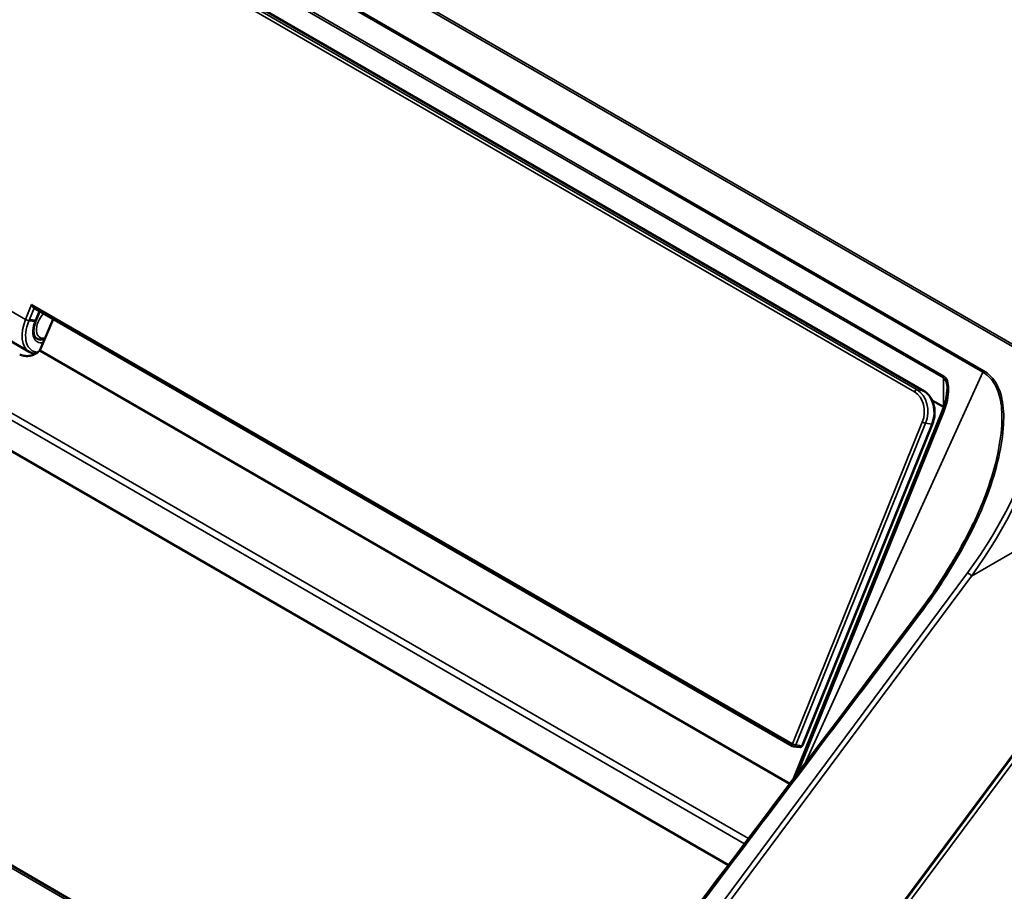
# Paper-space layout 'Sheet_1' of a CAD drawing. Header units: millimetres. Extents: x 0.8 to 58.3, y 0.8 to 58.3.
# Tile 6 of 128: x 12.7 to 15.8, y 10.9 to 13.6. Entities that reach past the tile are written whole.
import ezdxf

# ---------------------------------------------------------------- set-up
doc = ezdxf.new("R2010")
doc.units = ezdxf.units.MM
doc.layers.add('Visible (ISO)', color=7, linetype='Continuous', lineweight=50)
doc.layers.add('Visible Narrow (ISO)', color=7, linetype='Continuous', lineweight=35)

psp = doc.layouts.new('Sheet_1')

# ---------------------------------------------------------------- linework, layer by layer
at = {"layer": 'Visible (ISO)'}
for p, q in [((14.9262, 10.99081), (4.31787, 17.11553)), ((14.07479, 10.19929), (3.23173, 16.45954)), ((15.53044, 12.45951), (10.84418, 15.16513)), ((15.12516, 11.3592), (12.77514, 12.71598)), ((12.76115, 12.57984), (12.54957, 12.70199)), ((12.78117, 12.67402), (12.79378, 12.70522)), ((12.79402, 12.58339), (12.83505, 12.6814)), ((12.79402, 12.58339), (12.78758, 12.57826)), ((12.79402, 12.58339), (15.11649, 11.24251)), ((15.55696, 12.42938), (15.59211, 12.40908)), ((15.12944, 11.25965), (15.58951, 12.39792)), ((15.77258, 12.40136), (15.77256, 12.40132)), ((15.15542, 11.36068), (15.55786, 12.35635)), ((15.68534, 12.04937), (15.68534, 12.04936)), ((15.6951, 12.07059), (15.69509, 12.07059)), ((14.41883, 9.46306), (16.31369, 12.01098)), ((15.14714, 11.35581), (15.12812, 11.3582))]:
    psp.add_line(p, q, dxfattribs=at)
for centre, start, end in [((15.1291, 11.36602), 240, 262.84103), ((15.14812, 11.36363), 262.84103, 337.99217)]:
    psp.add_arc(centre, 0.00787, start, end, dxfattribs=at)
for centre, major_axis, ratio, start_param, end_param in [((12.77367, 12.72592), (0.00354, -0.0103), 0.4027535, 4.5171222, 5.8493667), ((15.56427, 12.41439), (0.02541, 0.08577), 0.350672, 5.4108614, 5.4137897), ((15.61538, 12.37967), (0.15459, 0), 0.5773503, 1.617219, 1.617224), ((15.56427, 12.3402), (0.02572, 0.06987), 0.4266125, 6.1631028, 6.2096975)]:
    psp.add_ellipse(centre, major_axis=major_axis, ratio=ratio, start_param=start_param, end_param=end_param, dxfattribs=at)
for points, knots in [([(12.78117, 12.67402), (12.77914, 12.66901), (12.77757, 12.66396), (12.77545, 12.65422), (12.7749, 12.64953), (12.7748, 12.64096), (12.77525, 12.63706), (12.77695, 12.63043), (12.7782, 12.62769), (12.78115, 12.62341), (12.78285, 12.62187), (12.78477, 12.62075)], [6.2831853, 6.2831853, 6.2831853, 6.2831853, 6.5496342, 6.5496342, 6.8160831, 6.8160831, 7.082532, 7.082532, 7.3489809, 7.3489809, 7.6154298, 7.6154298, 7.6154298, 7.6154298]), ([(12.80898, 12.61911), (12.80421, 12.61757), (12.79934, 12.61694), (12.79115, 12.61793), (12.78778, 12.61902), (12.78477, 12.62075)], [7.52290811, 7.52290811, 7.52290811, 7.52290811, 7.85104948, 7.85104948, 8.09253348, 8.09253348, 8.09253348, 8.09253348]), ([(12.78758, 12.57826), (12.78385, 12.57528), (12.77943, 12.57274), (12.76993, 12.56896), (12.76497, 12.56769), (12.7549, 12.56649), (12.74989, 12.56656), (12.74262, 12.56772), (12.74017, 12.56832), (12.73571, 12.56987), (12.73369, 12.57078), (12.73185, 12.57184)], [-0.15910787, -0.15910787, -0.15910787, -0.15910787, -0.11830245, -0.11830245, -0.07956249, -0.07956249, -0.04085167, -0.04085167, -0.01979696, -0.01979696, -0.000001, -0.000001, -0.000001, -0.000001]), ([(12.76115, 12.57984), (12.76685, 12.57655), (12.77334, 12.57468), (12.78062, 12.57424), (12.78111, 12.57421), (12.7816, 12.5742)], [1.33224448, 1.33224448, 1.33224448, 1.33224448, 1.61247926, 1.61247926, 1.63261808, 1.63261808, 1.63261808, 1.63261808]), ([(15.53044, 12.45951), (15.53645, 12.45605), (15.54189, 12.45142), (15.55127, 12.44031), (15.55517, 12.4338), (15.56108, 12.41961), (15.56309, 12.41193), (15.56507, 12.39612), (15.56504, 12.38798), (15.56298, 12.37196), (15.56095, 12.36408), (15.55795, 12.35657), (15.5579, 12.35646), (15.55786, 12.35635)], [4.712389, 4.712389, 4.712389, 4.712389, 5.0217151, 5.0217151, 5.3358744, 5.3358744, 5.6500336, 5.6500336, 5.9641929, 5.9641929, 6.2783522, 6.2783522, 6.2831853, 6.2831853, 6.2831853, 6.2831853]), ([(15.58952, 12.39791), (15.596, 12.41394), (15.60078, 12.43136), (15.60328, 12.4535), (15.6036, 12.45812), (15.60362, 12.46272)], [0, 0, 0, 0, 0.13458107, 0.13458107, 0.1697611, 0.1697611, 0.1697611, 0.1697611])]:
    psp.add_open_spline(points, degree=3, knots=knots, dxfattribs=at)
for points in [[(15.5133, 11.76815), (15.58042, 11.85713), (15.63945, 11.95193), (15.68534, 12.04937)], [(14.56701, 10.51708), (14.8836, 10.93341), (15.19843, 11.3508), (15.5133, 11.76815)]]:
    psp.add_open_spline(points, degree=3, dxfattribs=at)
at = {"layer": 'Visible Narrow (ISO)'}
for p, q in [((14.98822, 11.0728), (4.23153, 17.28318)), ((4.24525, 17.25223), (14.9761, 11.05677)), ((3.20555, 16.46663), (14.08097, 10.18771)), ((15.81084, 12.60013), (10.72503, 15.53642)), ((10.72637, 15.52884), (15.80629, 12.59595)), ((10.79946, 15.35418), (15.71463, 12.5164)), ((15.71721, 12.52097), (10.80204, 15.35874)), ((10.81997, 15.2543), (15.59211, 12.4991)), ((15.59333, 12.50482), (10.82118, 15.26002)), ((10.81646, 15.1613), (15.50273, 12.45568)), ((15.51038, 12.46225), (10.82411, 15.16787)), ((10.84313, 15.16548), (15.5294, 12.45986)), ((18.57335, 13.55667), (15.67919, 11.88573)), ((12.75009, 12.67996), (12.53852, 12.80212)), ((12.76891, 12.72652), (12.75009, 12.67996)), ((12.76186, 12.67973), (12.77626, 12.71534)), ((15.12434, 11.36661), (12.76891, 12.72652)), ((12.79246, 12.70598), (12.78089, 12.67734)), ((12.76042, 12.67615), (12.76186, 12.67973)), ((12.77944, 12.67376), (12.76042, 12.67615)), ((12.78089, 12.67734), (12.76186, 12.67973)), ((12.78089, 12.67734), (12.77944, 12.67376)), ((15.16338, 11.30458), (15.71463, 12.5164)), ((15.59211, 12.40908), (15.59211, 12.4991)), ((15.51038, 12.46225), (15.5294, 12.45986)), ((15.14072, 11.27457), (15.59333, 12.39439)), ((15.52678, 12.36228), (15.12434, 11.36661)), ((15.13467, 11.3628), (15.5371, 12.35847)), ((15.55613, 12.35608), (15.15369, 11.36041)), ((15.5371, 12.35847), (15.55613, 12.35608)), ((15.70381, 12.0905), (15.70382, 12.0905)), ((14.4177, 9.46542), (16.31256, 12.01334)), ((15.66629, 11.89588), (14.39625, 10.18811)), ((14.40915, 10.17796), (15.67919, 11.88573)), ((15.9894, 11.55332), (14.418, 9.44035)), ((15.15369, 11.36041), (15.13467, 11.3628))]:
    psp.add_line(p, q, dxfattribs=at)
for centre, major_axis, ratio, start_param, end_param in [((12.81986, 12.66868), (-0.02559, -0.04432), 0.5773503, 4.3404525, 6.8089827), ((12.8143, 12.6719), (-0.02953, -0.05114), 0.5773503, 4.3919701, 4.5156139), ((12.8143, 12.6719), (-0.05315, -0.09206), 0.5773503, 4.9509408, 6.2831853), ((12.81986, 12.66868), (-0.04921, -0.08524), 0.5773503, 4.9509408, 6.5980201), ((12.75485, 12.67936), (-0.0073, 0.00295), 0.1929347, 0.941711, 2.5125073), ((12.81986, 12.66868), (-0.03346, -0.05796), 0.5773503, 4.9509408, 6.734976), ((12.77387, 12.67698), (0.0073, -0.00295), 0.1929347, 5.6540999, 6.2831853), ((15.39047, 12.04406), (0.43335, 0.5399), 0.4462008, 4.7949361, 6.3517698), ((15.39502, 12.0386), (0.43325, 0.54973), 0.4555114, 4.792237, 6.3490707), ((15.60046, 12.50392), (0.00591, 0.01023), 0.5773503, 1.8093482, 2.3561945), ((15.55714, 12.41528), (0.03344, 0.09083), 0.4266125, 4.6389011, 6.2096975), ((15.72176, 12.5155), (0.00591, 0.01023), 0.5773503, 1.3613568, 1.8093482), ((15.56427, 12.41439), (0.02541, 0.08577), 0.350672, 5.4137897, 6.1991937), ((15.50748, 12.45509), (0.00394, 0.00682), 0.5773503, 0.2385518, 1.8093482), ((15.47667, 12.39121), (0.00883, 0.07031), 0.7933744, 4.3898833, 5.9606796), ((15.48143, 12.39062), (0.00981, 0.07813), 0.7933744, 4.3898833, 5.9606796), ((15.52651, 12.4527), (0.00394, 0.00682), 0.5773503, 0, 0.2385518), ((15.50045, 12.38823), (0.00981, 0.07813), 0.7933744, 4.3898833, 5.9606796), ((15.60046, 12.39349), (-0.01095, 0.00443), 0.1929347, 0.0038901, 0.941711), ((15.53154, 12.36169), (-0.0073, 0.00295), 0.1929347, 0.941711, 2.5125073), ((15.55056, 12.3593), (0.0073, -0.00295), 0.1929347, 5.6540999, 6.2831853), ((15.67084, 11.89041), (0.00948, -0.00705), 0.1741449, 0.6365667, 2.195653), ((15.52271, 11.76104), (-0.00943, 0.00711), 0.1693246, 5.3384268, 6.2828123), ((15.1291, 11.36602), (-0.00394, -0.00682), 0.5773503, 4.9509408, 6.2831853), ((15.1291, 11.36602), (-0.0073, 0.00295), 0.1929347, 0.941711, 2.5125073), ((15.1291, 11.36602), (-0.00098, -0.00781), 0.7933744, 0, 1.2482906), ((15.14812, 11.36363), (-0.00098, -0.00781), 0.7933744, 0, 1.2482906), ((15.14812, 11.36363), (0.0073, -0.00295), 0.1929347, 5.6540999, 6.2831853)]:
    psp.add_ellipse(centre, major_axis=major_axis, ratio=ratio, start_param=start_param, end_param=end_param, dxfattribs=at)
for points, knots in [([(15.51817, 11.76651), (15.57738, 11.84499), (15.62988, 11.92746), (15.69409, 12.05354), (15.71272, 12.09507), (15.74279, 12.17563), (15.75468, 12.21459), (15.77112, 12.28751), (15.77653, 12.32153), (15.77969, 12.38208), (15.77872, 12.4089), (15.76929, 12.45386), (15.76233, 12.47258), (15.74266, 12.5017), (15.73117, 12.51291), (15.71721, 12.52097)], [-2.3224322, -2.3224322, -2.3224322, -2.3224322, -1.5622638, -1.5622638, -1.1976908, -1.1976908, -0.862732, -0.862732, -0.5709172, -0.5709172, -0.3346338, -0.3346338, -0.1503589, -0.1503589, 0, 0, 0, 0]), ([(15.71463, 12.5164), (15.72811, 12.50866), (15.7392, 12.49773), (15.75811, 12.46918), (15.76473, 12.45073), (15.77354, 12.40633), (15.77429, 12.37974), (15.77073, 12.31967), (15.76519, 12.28585), (15.74853, 12.21334), (15.73658, 12.17458), (15.71122, 12.10703), (15.69886, 12.07806), (15.68534, 12.04937)], [0, 0, 0, 0, 0.1503589, 0.1503589, 0.3346338, 0.3346338, 0.5709172, 0.5709172, 0.862732, 0.862732, 1.1976908, 1.1976908, 1.4523795, 1.4523795, 1.4523795, 1.4523795]), ([(14.34791, 10.22165), (14.40398, 10.29501), (14.51599, 10.44182), (14.73937, 10.7358), (15.07353, 11.17731), (15.35146, 11.54554), (15.51817, 11.76651)], [-4.9936133, -4.9936133, -4.9936133, -4.9936133, -4.2802399, -3.5668666, -2.14012, 0, 0, 0, 0])]:
    psp.add_open_spline(points, degree=3, knots=knots, dxfattribs=at)

doc.saveas('drawing.dxf')
